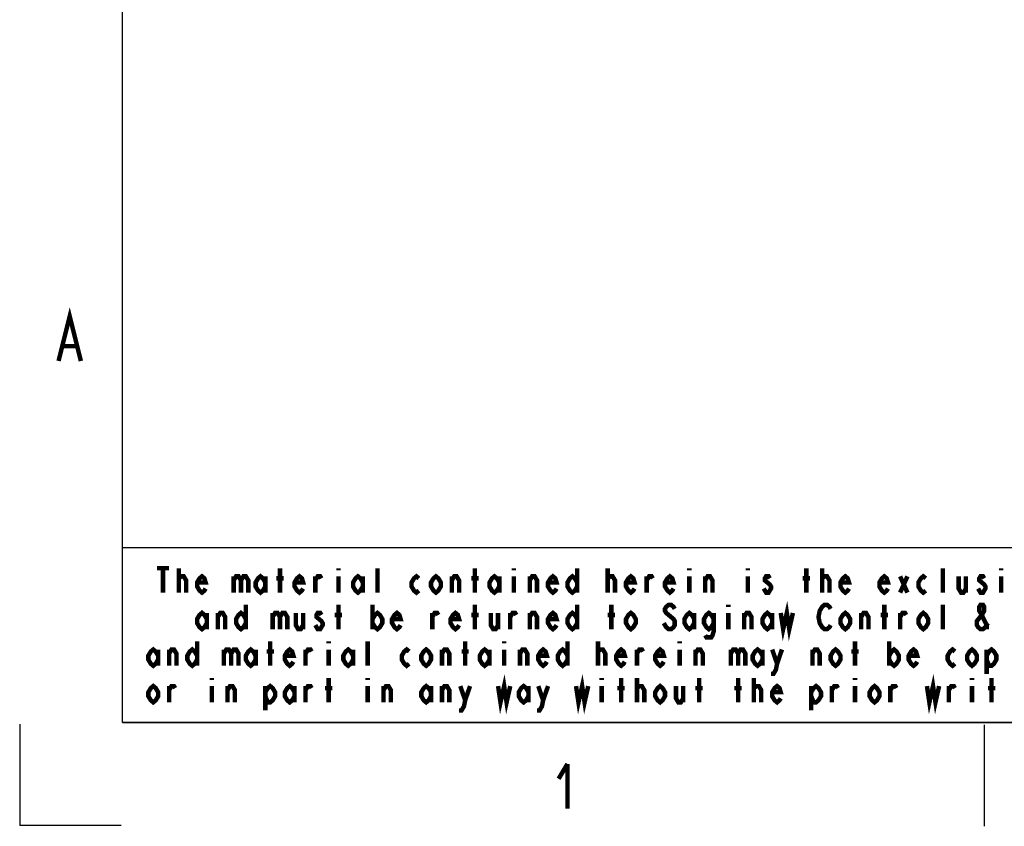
# Model space of a CAD drawing. Header units: inches. Extents: x -1 to 69, y -1 to 45.
# Tile 1 of 39: x -1 to 8.7, y -1 to 6.9. Entities that reach past the tile are written whole.
import ezdxf

# ---------------------------------------------------------------- set-up
doc = ezdxf.new("R2010")
doc.units = ezdxf.units.IN
doc.header["$LTSCALE"] = 3.74
doc.header["$MEASUREMENT"] = 0
doc.layers.get('0').update_dxf_attribs({"linetype": 'CONTINUOUS'})

msp = doc.modelspace()

# ---------------------------------------------------------------- linework, layer by layer
at = {"color": 7, "linetype": 'CONTINUOUS'}
for p, q in [((0, 0), (0, 44)), ((0, 0), (68, 0)), ((-1.0135, -0.0135), (-1.0135, -1.0113)), ((8.4857, -0.0223), (8.4857, -1.0202)), ((-0.0156, -1.0113), (-1.0135, -1.0113))]:
    msp.add_line(p, q, dxfattribs=at)
at = {"color": 2, "linetype": 'CONTINUOUS'}
for p, q in [((17.5, 1.72), (0, 1.72)), ((0, 0), (0, 1.72)), ((17.5, 0), (0, 0))]:
    msp.add_line(p, q, dxfattribs=at)
at = {"color": 2, "linetype": 'CONTINUOUS', "const_width": 0.044}
for points in [[(-0.631, 3.5598), (-0.521, 3.9998), (-0.411, 3.5598)], [(-0.587, 3.7064), (-0.455, 3.7064)], [(0.338, 1.52), (0.458, 1.52)], [(0.398, 1.52), (0.398, 1.28)], [(0.554, 1.28), (0.554, 1.52)], [(0.554, 1.4), (0.554, 1.42), (0.578, 1.44), (0.59, 1.44), (0.602, 1.44), (0.626, 1.4), (0.626, 1.28)], [(0.818, 1.32), (0.806, 1.3), (0.782, 1.28), (0.758, 1.3), (0.734, 1.34), (0.734, 1.38), (0.758, 1.42), (0.782, 1.44), (0.806, 1.42), (0.818, 1.38), (0.734, 1.38)], [(1.094, 1.44), (1.094, 1.28)], [(1.094, 1.4), (1.118, 1.44), (1.142, 1.44), (1.166, 1.4), (1.166, 1.28)], [(1.166, 1.4), (1.19, 1.44), (1.214, 1.44), (1.238, 1.4), (1.238, 1.28)], [(1.406, 1.34), (1.382, 1.3), (1.358, 1.28), (1.334, 1.3), (1.31, 1.34), (1.31, 1.38), (1.334, 1.42), (1.358, 1.44), (1.382, 1.42), (1.406, 1.38)], [(1.406, 1.44), (1.406, 1.28)], [(1.55, 1.28), (1.55, 1.52)], [(1.778, 1.32), (1.766, 1.3), (1.742, 1.28), (1.718, 1.3), (1.694, 1.34), (1.694, 1.38), (1.718, 1.42), (1.742, 1.44), (1.766, 1.42), (1.778, 1.38), (1.694, 1.38)], [(1.898, 1.28), (1.898, 1.44)], [(1.898, 1.4), (1.922, 1.44), (1.946, 1.44), (1.958, 1.42)], [(2.126, 1.52), (2.126, 1.5)], [(2.126, 1.44), (2.126, 1.28)], [(2.366, 1.34), (2.342, 1.3), (2.318, 1.28), (2.294, 1.3), (2.27, 1.34), (2.27, 1.38), (2.294, 1.42), (2.318, 1.44), (2.342, 1.42), (2.366, 1.38)], [(2.366, 1.44), (2.366, 1.28)], [(2.51, 1.28), (2.51, 1.52)], [(2.918, 1.3), (2.894, 1.28), (2.87, 1.3), (2.846, 1.34), (2.846, 1.38), (2.87, 1.42), (2.894, 1.44), (2.918, 1.42)], [(3.134, 1.34), (3.11, 1.3), (3.086, 1.28), (3.062, 1.3), (3.038, 1.34), (3.038, 1.38), (3.062, 1.42), (3.086, 1.44), (3.11, 1.42), (3.134, 1.38), (3.134, 1.34)], [(3.242, 1.28), (3.242, 1.44)], [(3.242, 1.4), (3.266, 1.44), (3.29, 1.44), (3.314, 1.4), (3.314, 1.28)], [(3.47, 1.28), (3.47, 1.52)], [(3.71, 1.34), (3.686, 1.3), (3.662, 1.28), (3.638, 1.3), (3.614, 1.34), (3.614, 1.38), (3.638, 1.42), (3.662, 1.44), (3.686, 1.42), (3.71, 1.38)], [(3.71, 1.44), (3.71, 1.28)], [(3.854, 1.52), (3.854, 1.5)], [(3.854, 1.44), (3.854, 1.28)], [(4.01, 1.28), (4.01, 1.44)], [(4.01, 1.4), (4.034, 1.44), (4.058, 1.44), (4.082, 1.4), (4.082, 1.28)], [(4.274, 1.32), (4.262, 1.3), (4.238, 1.28), (4.214, 1.3), (4.19, 1.34), (4.19, 1.38), (4.214, 1.42), (4.238, 1.44), (4.262, 1.42), (4.274, 1.38), (4.19, 1.38)], [(4.478, 1.34), (4.454, 1.3), (4.43, 1.28), (4.406, 1.3), (4.382, 1.34), (4.382, 1.38), (4.406, 1.42), (4.43, 1.44), (4.454, 1.42), (4.478, 1.38)], [(4.478, 1.52), (4.478, 1.28)], [(4.778, 1.28), (4.778, 1.52)], [(4.778, 1.4), (4.778, 1.42), (4.802, 1.44), (4.814, 1.44), (4.826, 1.44), (4.85, 1.4), (4.85, 1.28)], [(5.042, 1.32), (5.03, 1.3), (5.006, 1.28), (4.982, 1.3), (4.958, 1.34), (4.958, 1.38), (4.982, 1.42), (5.006, 1.44), (5.03, 1.42), (5.042, 1.38), (4.958, 1.38)], [(5.162, 1.28), (5.162, 1.44)], [(5.162, 1.4), (5.186, 1.44), (5.21, 1.44), (5.222, 1.42)], [(5.426, 1.32), (5.414, 1.3), (5.39, 1.28), (5.366, 1.3), (5.342, 1.34), (5.342, 1.38), (5.366, 1.42), (5.39, 1.44), (5.414, 1.42), (5.426, 1.38), (5.342, 1.38)], [(5.582, 1.52), (5.582, 1.5)], [(5.582, 1.44), (5.582, 1.28)], [(5.738, 1.28), (5.738, 1.44)], [(5.738, 1.4), (5.762, 1.44), (5.786, 1.44), (5.81, 1.4), (5.81, 1.28)], [(6.158, 1.52), (6.158, 1.5)], [(6.158, 1.44), (6.158, 1.28)], [(6.374, 1.42), (6.362, 1.44), (6.338, 1.44), (6.326, 1.42), (6.326, 1.4), (6.35, 1.38), (6.374, 1.36), (6.386, 1.34), (6.386, 1.32), (6.374, 1.3), (6.362, 1.28), (6.338, 1.28), (6.326, 1.3), (6.314, 1.32)], [(6.734, 1.28), (6.734, 1.52)], [(6.89, 1.28), (6.89, 1.52)], [(6.89, 1.4), (6.89, 1.42), (6.914, 1.44), (6.926, 1.44), (6.938, 1.44), (6.962, 1.4), (6.962, 1.28)], [(7.154, 1.32), (7.142, 1.3), (7.118, 1.28), (7.094, 1.3), (7.07, 1.34), (7.07, 1.38), (7.094, 1.42), (7.118, 1.44), (7.142, 1.42), (7.154, 1.38), (7.07, 1.38)], [(7.538, 1.32), (7.526, 1.3), (7.502, 1.28), (7.478, 1.3), (7.454, 1.34), (7.454, 1.38), (7.478, 1.42), (7.502, 1.44), (7.526, 1.42), (7.538, 1.38), (7.454, 1.38)], [(7.658, 1.44), (7.73, 1.28)], [(7.658, 1.28), (7.73, 1.44)], [(7.91, 1.3), (7.886, 1.28), (7.862, 1.3), (7.838, 1.34), (7.838, 1.38), (7.862, 1.42), (7.886, 1.44), (7.91, 1.42)], [(8.078, 1.28), (8.078, 1.52)], [(8.234, 1.44), (8.234, 1.32), (8.258, 1.28), (8.282, 1.28), (8.306, 1.32)], [(8.306, 1.44), (8.306, 1.28)], [(8.486, 1.42), (8.474, 1.44), (8.45, 1.44), (8.438, 1.42), (8.438, 1.4), (8.462, 1.38), (8.486, 1.36), (8.498, 1.34), (8.498, 1.32), (8.486, 1.3), (8.474, 1.28), (8.45, 1.28), (8.438, 1.3), (8.426, 1.32)], [(8.654, 1.52), (8.654, 1.5)], [(8.654, 1.44), (8.654, 1.28)], [(1.514, 1.42), (1.586, 1.42)], [(3.434, 1.42), (3.506, 1.42)], [(6.698, 1.42), (6.77, 1.42)], [(1.214, 1.16), (1.214, 0.92)], [(2.126, 0.92), (2.126, 1.16)], [(2.462, 1.16), (2.462, 0.92)], [(3.47, 0.92), (3.47, 1.16)], [(4.478, 1.16), (4.478, 0.92)], [(4.814, 0.92), (4.814, 1.16)], [(5.438, 1.12), (5.426, 1.14), (5.402, 1.16), (5.378, 1.16), (5.354, 1.14), (5.342, 1.12), (5.342, 1.1), (5.354, 1.08), (5.378, 1.06), (5.402, 1.04), (5.426, 1.02), (5.438, 1), (5.438, 0.96), (5.426, 0.94), (5.402, 0.92), (5.378, 0.92), (5.354, 0.94), (5.342, 0.96), (5.33, 0.98)], [(5.966, 1.16), (5.966, 1.14)], [(6.482, 1.08), (6.506, 0.92), (6.542, 1.08), (6.566, 0.92), (6.602, 1.08)], [(6.974, 0.96), (6.962, 0.94), (6.938, 0.92), (6.914, 0.92), (6.89, 0.94), (6.878, 0.96), (6.866, 0.98), (6.854, 1.04), (6.866, 1.1), (6.878, 1.12), (6.89, 1.14), (6.914, 1.16), (6.938, 1.16), (6.962, 1.14), (6.974, 1.12)], [(7.502, 0.92), (7.502, 1.16)], [(8.078, 0.92), (8.078, 1.16)], [(8.522, 0.98), (8.51, 0.96), (8.498, 0.94), (8.474, 0.92), (8.45, 0.92), (8.426, 0.94), (8.414, 0.96), (8.414, 1), (8.462, 1.06), (8.486, 1.1), (8.486, 1.14), (8.474, 1.16), (8.45, 1.16), (8.438, 1.14), (8.438, 1.1), (8.462, 1.06), (8.51, 0.96), (8.522, 0.94), (8.534, 0.94)], [(0.83, 0.98), (0.806, 0.94), (0.782, 0.92), (0.758, 0.94), (0.734, 0.98), (0.734, 1.02), (0.758, 1.06), (0.782, 1.08), (0.806, 1.06), (0.83, 1.02)], [(0.83, 1.08), (0.83, 0.92)], [(0.938, 0.92), (0.938, 1.08)], [(0.938, 1.04), (0.962, 1.08), (0.986, 1.08), (1.01, 1.04), (1.01, 0.92)], [(1.214, 0.98), (1.19, 0.94), (1.166, 0.92), (1.142, 0.94), (1.118, 0.98), (1.118, 1.02), (1.142, 1.06), (1.166, 1.08), (1.19, 1.06), (1.214, 1.02)], [(1.478, 1.08), (1.478, 0.92)], [(1.478, 1.04), (1.502, 1.08), (1.526, 1.08), (1.55, 1.04), (1.55, 0.92)], [(1.55, 1.04), (1.574, 1.08), (1.598, 1.08), (1.622, 1.04), (1.622, 0.92)], [(1.706, 1.08), (1.706, 0.96), (1.73, 0.92), (1.754, 0.92), (1.778, 0.96)], [(1.778, 1.08), (1.778, 0.92)], [(1.958, 1.06), (1.946, 1.08), (1.922, 1.08), (1.91, 1.06), (1.91, 1.04), (1.934, 1.02), (1.958, 1), (1.97, 0.98), (1.97, 0.96), (1.958, 0.94), (1.946, 0.92), (1.922, 0.92), (1.91, 0.94), (1.898, 0.96)], [(2.09, 1.06), (2.162, 1.06)], [(2.462, 1.02), (2.486, 1.06), (2.51, 1.08), (2.534, 1.06), (2.558, 1.02), (2.558, 0.98), (2.534, 0.94), (2.51, 0.92), (2.486, 0.94), (2.462, 0.98)], [(2.738, 0.96), (2.726, 0.94), (2.702, 0.92), (2.678, 0.94), (2.654, 0.98), (2.654, 1.02), (2.678, 1.06), (2.702, 1.08), (2.726, 1.06), (2.738, 1.02), (2.654, 1.02)], [(3.05, 0.92), (3.05, 1.08)], [(3.05, 1.04), (3.074, 1.08), (3.098, 1.08), (3.11, 1.06)], [(3.314, 0.96), (3.302, 0.94), (3.278, 0.92), (3.254, 0.94), (3.23, 0.98), (3.23, 1.02), (3.254, 1.06), (3.278, 1.08), (3.302, 1.06), (3.314, 1.02), (3.23, 1.02)], [(3.434, 1.06), (3.506, 1.06)], [(3.626, 1.08), (3.626, 0.96), (3.65, 0.92), (3.674, 0.92), (3.698, 0.96)], [(3.698, 1.08), (3.698, 0.92)], [(3.818, 0.92), (3.818, 1.08)], [(3.818, 1.04), (3.842, 1.08), (3.866, 1.08), (3.878, 1.06)], [(4.01, 0.92), (4.01, 1.08)], [(4.01, 1.04), (4.034, 1.08), (4.058, 1.08), (4.082, 1.04), (4.082, 0.92)], [(4.274, 0.96), (4.262, 0.94), (4.238, 0.92), (4.214, 0.94), (4.19, 0.98), (4.19, 1.02), (4.214, 1.06), (4.238, 1.08), (4.262, 1.06), (4.274, 1.02), (4.19, 1.02)], [(4.478, 0.98), (4.454, 0.94), (4.43, 0.92), (4.406, 0.94), (4.382, 0.98), (4.382, 1.02), (4.406, 1.06), (4.43, 1.08), (4.454, 1.06), (4.478, 1.02)], [(4.778, 1.06), (4.85, 1.06)], [(5.054, 0.98), (5.03, 0.94), (5.006, 0.92), (4.982, 0.94), (4.958, 0.98), (4.958, 1.02), (4.982, 1.06), (5.006, 1.08), (5.03, 1.06), (5.054, 1.02), (5.054, 0.98)], [(5.63, 0.98), (5.606, 0.94), (5.582, 0.92), (5.558, 0.94), (5.534, 0.98), (5.534, 1.02), (5.558, 1.06), (5.582, 1.08), (5.606, 1.06), (5.63, 1.02)], [(5.63, 1.08), (5.63, 0.92)], [(5.822, 0.98), (5.798, 0.94), (5.774, 0.92), (5.75, 0.94), (5.726, 0.98), (5.726, 1.02), (5.75, 1.06), (5.774, 1.08), (5.798, 1.06), (5.822, 1.02)], [(5.822, 1.08), (5.822, 0.9), (5.81, 0.86), (5.798, 0.84), (5.75, 0.84), (5.738, 0.86)], [(5.966, 1.08), (5.966, 0.92)], [(6.122, 0.92), (6.122, 1.08)], [(6.122, 1.04), (6.146, 1.08), (6.17, 1.08), (6.194, 1.04), (6.194, 0.92)], [(6.398, 0.98), (6.374, 0.94), (6.35, 0.92), (6.326, 0.94), (6.302, 0.98), (6.302, 1.02), (6.326, 1.06), (6.35, 1.08), (6.374, 1.06), (6.398, 1.02)], [(6.398, 1.08), (6.398, 0.92)], [(7.166, 0.98), (7.142, 0.94), (7.118, 0.92), (7.094, 0.94), (7.07, 0.98), (7.07, 1.02), (7.094, 1.06), (7.118, 1.08), (7.142, 1.06), (7.166, 1.02), (7.166, 0.98)], [(7.274, 0.92), (7.274, 1.08)], [(7.274, 1.04), (7.298, 1.08), (7.322, 1.08), (7.346, 1.04), (7.346, 0.92)], [(7.466, 1.06), (7.538, 1.06)], [(7.658, 0.92), (7.658, 1.08)], [(7.658, 1.04), (7.682, 1.08), (7.706, 1.08), (7.718, 1.06)], [(7.934, 0.98), (7.91, 0.94), (7.886, 0.92), (7.862, 0.94), (7.838, 0.98), (7.838, 1.02), (7.862, 1.06), (7.886, 1.08), (7.91, 1.06), (7.934, 1.02), (7.934, 0.98)], [(0.734, 0.8), (0.734, 0.56)], [(1.454, 0.56), (1.454, 0.8)], [(2.03, 0.8), (2.03, 0.78)], [(2.414, 0.56), (2.414, 0.8)], [(3.374, 0.56), (3.374, 0.8)], [(3.758, 0.8), (3.758, 0.78)], [(4.382, 0.8), (4.382, 0.56)], [(4.682, 0.56), (4.682, 0.8)], [(5.486, 0.8), (5.486, 0.78)], [(7.214, 0.56), (7.214, 0.8)], [(7.55, 0.8), (7.55, 0.56)], [(0.35, 0.62), (0.326, 0.58), (0.302, 0.56), (0.278, 0.58), (0.254, 0.62), (0.254, 0.66), (0.278, 0.7), (0.302, 0.72), (0.326, 0.7), (0.35, 0.66)], [(0.35, 0.72), (0.35, 0.56)], [(0.458, 0.56), (0.458, 0.72)], [(0.458, 0.68), (0.482, 0.72), (0.506, 0.72), (0.53, 0.68), (0.53, 0.56)], [(0.734, 0.62), (0.71, 0.58), (0.686, 0.56), (0.662, 0.58), (0.638, 0.62), (0.638, 0.66), (0.662, 0.7), (0.686, 0.72), (0.71, 0.7), (0.734, 0.66)], [(0.998, 0.72), (0.998, 0.56)], [(0.998, 0.68), (1.022, 0.72), (1.046, 0.72), (1.07, 0.68), (1.07, 0.56)], [(1.07, 0.68), (1.094, 0.72), (1.118, 0.72), (1.142, 0.68), (1.142, 0.56)], [(1.31, 0.62), (1.286, 0.58), (1.262, 0.56), (1.238, 0.58), (1.214, 0.62), (1.214, 0.66), (1.238, 0.7), (1.262, 0.72), (1.286, 0.7), (1.31, 0.66)], [(1.31, 0.72), (1.31, 0.56)], [(1.418, 0.7), (1.49, 0.7)], [(1.682, 0.6), (1.67, 0.58), (1.646, 0.56), (1.622, 0.58), (1.598, 0.62), (1.598, 0.66), (1.622, 0.7), (1.646, 0.72), (1.67, 0.7), (1.682, 0.66), (1.598, 0.66)], [(1.802, 0.56), (1.802, 0.72)], [(1.802, 0.68), (1.826, 0.72), (1.85, 0.72), (1.862, 0.7)], [(2.03, 0.72), (2.03, 0.56)], [(2.27, 0.62), (2.246, 0.58), (2.222, 0.56), (2.198, 0.58), (2.174, 0.62), (2.174, 0.66), (2.198, 0.7), (2.222, 0.72), (2.246, 0.7), (2.27, 0.66)], [(2.27, 0.72), (2.27, 0.56)], [(2.822, 0.58), (2.798, 0.56), (2.774, 0.58), (2.75, 0.62), (2.75, 0.66), (2.774, 0.7), (2.798, 0.72), (2.822, 0.7)], [(3.038, 0.62), (3.014, 0.58), (2.99, 0.56), (2.966, 0.58), (2.942, 0.62), (2.942, 0.66), (2.966, 0.7), (2.99, 0.72), (3.014, 0.7), (3.038, 0.66), (3.038, 0.62)], [(3.146, 0.56), (3.146, 0.72)], [(3.146, 0.68), (3.17, 0.72), (3.194, 0.72), (3.218, 0.68), (3.218, 0.56)], [(3.338, 0.7), (3.41, 0.7)], [(3.614, 0.62), (3.59, 0.58), (3.566, 0.56), (3.542, 0.58), (3.518, 0.62), (3.518, 0.66), (3.542, 0.7), (3.566, 0.72), (3.59, 0.7), (3.614, 0.66)], [(3.614, 0.72), (3.614, 0.56)], [(3.758, 0.72), (3.758, 0.56)], [(3.914, 0.56), (3.914, 0.72)], [(3.914, 0.68), (3.938, 0.72), (3.962, 0.72), (3.986, 0.68), (3.986, 0.56)], [(4.178, 0.6), (4.166, 0.58), (4.142, 0.56), (4.118, 0.58), (4.094, 0.62), (4.094, 0.66), (4.118, 0.7), (4.142, 0.72), (4.166, 0.7), (4.178, 0.66), (4.094, 0.66)], [(4.382, 0.62), (4.358, 0.58), (4.334, 0.56), (4.31, 0.58), (4.286, 0.62), (4.286, 0.66), (4.31, 0.7), (4.334, 0.72), (4.358, 0.7), (4.382, 0.66)], [(4.682, 0.68), (4.682, 0.7), (4.706, 0.72), (4.718, 0.72), (4.73, 0.72), (4.754, 0.68), (4.754, 0.56)], [(4.946, 0.6), (4.934, 0.58), (4.91, 0.56), (4.886, 0.58), (4.862, 0.62), (4.862, 0.66), (4.886, 0.7), (4.91, 0.72), (4.934, 0.7), (4.946, 0.66), (4.862, 0.66)], [(5.066, 0.56), (5.066, 0.72)], [(5.066, 0.68), (5.09, 0.72), (5.114, 0.72), (5.126, 0.7)], [(5.33, 0.6), (5.318, 0.58), (5.294, 0.56), (5.27, 0.58), (5.246, 0.62), (5.246, 0.66), (5.27, 0.7), (5.294, 0.72), (5.318, 0.7), (5.33, 0.66), (5.246, 0.66)], [(5.486, 0.72), (5.486, 0.56)], [(5.642, 0.56), (5.642, 0.72)], [(5.642, 0.68), (5.666, 0.72), (5.69, 0.72), (5.714, 0.68), (5.714, 0.56)], [(5.99, 0.72), (5.99, 0.56)], [(5.99, 0.68), (6.014, 0.72), (6.038, 0.72), (6.062, 0.68), (6.062, 0.56)], [(6.062, 0.68), (6.086, 0.72), (6.11, 0.72), (6.134, 0.68), (6.134, 0.56)], [(6.302, 0.62), (6.278, 0.58), (6.254, 0.56), (6.23, 0.58), (6.206, 0.62), (6.206, 0.66), (6.23, 0.7), (6.254, 0.72), (6.278, 0.7), (6.302, 0.66)], [(6.302, 0.72), (6.302, 0.56)], [(6.398, 0.72), (6.446, 0.58), (6.434, 0.52), (6.41, 0.48), (6.386, 0.48)], [(6.446, 0.58), (6.494, 0.72)], [(6.794, 0.56), (6.794, 0.72)], [(6.794, 0.68), (6.818, 0.72), (6.842, 0.72), (6.866, 0.68), (6.866, 0.56)], [(7.07, 0.62), (7.046, 0.58), (7.022, 0.56), (6.998, 0.58), (6.974, 0.62), (6.974, 0.66), (6.998, 0.7), (7.022, 0.72), (7.046, 0.7), (7.07, 0.66), (7.07, 0.62)], [(7.178, 0.7), (7.25, 0.7)], [(7.55, 0.66), (7.574, 0.7), (7.598, 0.72), (7.622, 0.7), (7.646, 0.66), (7.646, 0.62), (7.622, 0.58), (7.598, 0.56), (7.574, 0.58), (7.55, 0.62)], [(7.826, 0.6), (7.814, 0.58), (7.79, 0.56), (7.766, 0.58), (7.742, 0.62), (7.742, 0.66), (7.766, 0.7), (7.79, 0.72), (7.814, 0.7), (7.826, 0.66), (7.742, 0.66)], [(8.198, 0.58), (8.174, 0.56), (8.15, 0.58), (8.126, 0.62), (8.126, 0.66), (8.15, 0.7), (8.174, 0.72), (8.198, 0.7)], [(8.414, 0.62), (8.39, 0.58), (8.366, 0.56), (8.342, 0.58), (8.318, 0.62), (8.318, 0.66), (8.342, 0.7), (8.366, 0.72), (8.39, 0.7), (8.414, 0.66), (8.414, 0.62)], [(8.51, 0.66), (8.534, 0.7), (8.558, 0.72), (8.582, 0.7), (8.606, 0.66), (8.606, 0.62), (8.582, 0.58), (8.558, 0.56), (8.534, 0.56), (8.51, 0.62)], [(8.51, 0.72), (8.51, 0.48)], [(0.35, 0.26), (0.326, 0.22), (0.302, 0.2), (0.278, 0.22), (0.254, 0.26), (0.254, 0.3), (0.278, 0.34), (0.302, 0.36), (0.326, 0.34), (0.35, 0.3), (0.35, 0.26)], [(0.878, 0.44), (0.878, 0.42)], [(1.406, 0.3), (1.43, 0.34), (1.454, 0.36), (1.478, 0.34), (1.502, 0.3), (1.502, 0.26), (1.478, 0.22), (1.454, 0.2), (1.43, 0.2), (1.406, 0.26)], [(1.694, 0.26), (1.67, 0.22), (1.646, 0.2), (1.622, 0.22), (1.598, 0.26), (1.598, 0.3), (1.622, 0.34), (1.646, 0.36), (1.67, 0.34), (1.694, 0.3)], [(2.03, 0.2), (2.03, 0.44)], [(2.414, 0.44), (2.414, 0.42)], [(3.038, 0.26), (3.014, 0.22), (2.99, 0.2), (2.966, 0.22), (2.942, 0.26), (2.942, 0.3), (2.966, 0.34), (2.99, 0.36), (3.014, 0.34), (3.038, 0.3)], [(3.698, 0.36), (3.722, 0.2), (3.758, 0.36), (3.782, 0.2), (3.818, 0.36)], [(3.998, 0.26), (3.974, 0.22), (3.95, 0.2), (3.926, 0.22), (3.902, 0.26), (3.902, 0.3), (3.926, 0.34), (3.95, 0.36), (3.974, 0.34), (3.998, 0.3)], [(4.466, 0.36), (4.49, 0.2), (4.526, 0.36), (4.55, 0.2), (4.586, 0.36)], [(4.718, 0.44), (4.718, 0.42)], [(4.91, 0.2), (4.91, 0.44)], [(5.066, 0.2), (5.066, 0.44)], [(5.342, 0.26), (5.318, 0.22), (5.294, 0.2), (5.27, 0.22), (5.246, 0.26), (5.246, 0.3), (5.27, 0.34), (5.294, 0.36), (5.318, 0.34), (5.342, 0.3), (5.342, 0.26)], [(5.678, 0.2), (5.678, 0.44)], [(6.062, 0.2), (6.062, 0.44)], [(6.218, 0.2), (6.218, 0.44)], [(6.482, 0.24), (6.47, 0.22), (6.446, 0.2), (6.422, 0.22), (6.398, 0.26), (6.398, 0.3), (6.422, 0.34), (6.446, 0.36), (6.47, 0.34), (6.482, 0.3), (6.398, 0.3)], [(6.782, 0.3), (6.806, 0.34), (6.83, 0.36), (6.854, 0.34), (6.878, 0.3), (6.878, 0.26), (6.854, 0.22), (6.83, 0.2), (6.806, 0.2), (6.782, 0.26)], [(7.214, 0.44), (7.214, 0.42)], [(7.454, 0.26), (7.43, 0.22), (7.406, 0.2), (7.382, 0.22), (7.358, 0.26), (7.358, 0.3), (7.382, 0.34), (7.406, 0.36), (7.43, 0.34), (7.454, 0.3), (7.454, 0.26)], [(7.922, 0.36), (7.946, 0.2), (7.982, 0.36), (8.006, 0.2), (8.042, 0.36)], [(8.366, 0.44), (8.366, 0.42)], [(8.558, 0.2), (8.558, 0.44)], [(0.458, 0.2), (0.458, 0.36)], [(0.458, 0.32), (0.482, 0.36), (0.506, 0.36), (0.518, 0.34)], [(0.878, 0.36), (0.878, 0.2)], [(1.034, 0.2), (1.034, 0.36)], [(1.034, 0.32), (1.058, 0.36), (1.082, 0.36), (1.106, 0.32), (1.106, 0.2)], [(1.406, 0.36), (1.406, 0.12)], [(1.694, 0.36), (1.694, 0.2)], [(1.802, 0.2), (1.802, 0.36)], [(1.802, 0.32), (1.826, 0.36), (1.85, 0.36), (1.862, 0.34)], [(1.994, 0.34), (2.066, 0.34)], [(2.414, 0.36), (2.414, 0.2)], [(2.57, 0.2), (2.57, 0.36)], [(2.57, 0.32), (2.594, 0.36), (2.618, 0.36), (2.642, 0.32), (2.642, 0.2)], [(3.038, 0.36), (3.038, 0.2)], [(3.146, 0.2), (3.146, 0.36)], [(3.146, 0.32), (3.17, 0.36), (3.194, 0.36), (3.218, 0.32), (3.218, 0.2)], [(3.326, 0.36), (3.374, 0.22), (3.362, 0.16), (3.338, 0.12), (3.314, 0.12)], [(3.374, 0.22), (3.422, 0.36)], [(3.998, 0.36), (3.998, 0.2)], [(4.094, 0.36), (4.142, 0.22), (4.13, 0.16), (4.106, 0.12), (4.082, 0.12)], [(4.142, 0.22), (4.19, 0.36)], [(4.718, 0.36), (4.718, 0.2)], [(4.874, 0.34), (4.946, 0.34)], [(5.066, 0.32), (5.066, 0.34), (5.09, 0.36), (5.102, 0.36), (5.114, 0.36), (5.138, 0.32), (5.138, 0.2)], [(5.45, 0.36), (5.45, 0.24), (5.474, 0.2), (5.498, 0.2), (5.522, 0.24)], [(5.522, 0.36), (5.522, 0.2)], [(5.642, 0.34), (5.714, 0.34)], [(6.026, 0.34), (6.098, 0.34)], [(6.218, 0.32), (6.218, 0.34), (6.242, 0.36), (6.254, 0.36), (6.266, 0.36), (6.29, 0.32), (6.29, 0.2)], [(6.782, 0.36), (6.782, 0.12)], [(6.986, 0.2), (6.986, 0.36)], [(6.986, 0.32), (7.01, 0.36), (7.034, 0.36), (7.046, 0.34)], [(7.214, 0.36), (7.214, 0.2)], [(7.562, 0.2), (7.562, 0.36)], [(7.562, 0.32), (7.586, 0.36), (7.61, 0.36), (7.622, 0.34)], [(8.138, 0.2), (8.138, 0.36)], [(8.138, 0.32), (8.162, 0.36), (8.186, 0.36), (8.198, 0.34)], [(8.366, 0.36), (8.366, 0.2)], [(8.522, 0.34), (8.594, 0.34)], [(4.3821, -0.406), (4.2941, -0.5526)], [(4.3821, -0.406), (4.3821, -0.846)]]:
    msp.add_lwpolyline(points, dxfattribs=at)

doc.saveas('drawing.dxf')
